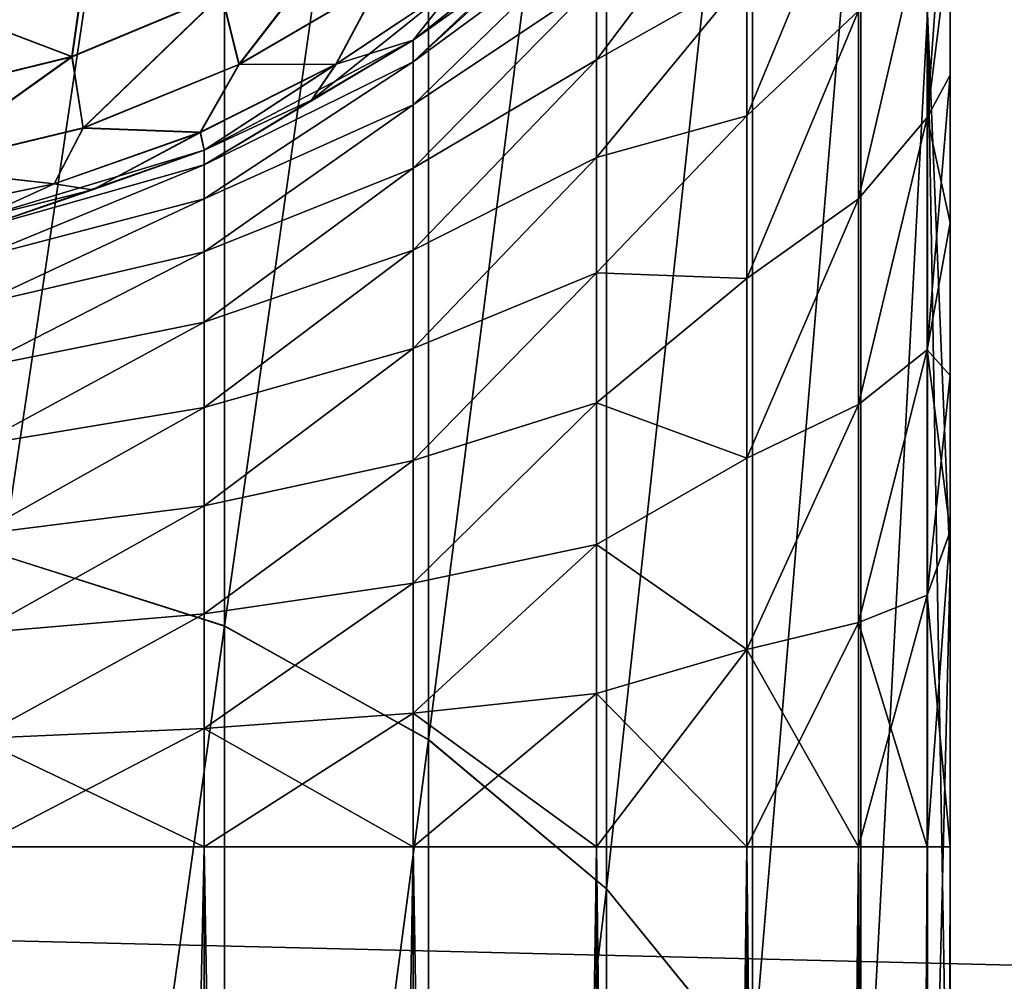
# Model space of a CAD drawing. Header units: millimetres. Extents: x -25 to 64, y -3 to 358.
# Tile 215 of 256: x 60.63 to 61.445, y 114.839 to 115.634. Entities that reach past the tile are written whole.
import ezdxf

# ---------------------------------------------------------------- set-up
doc = ezdxf.new("R2010")
doc.units = ezdxf.units.MM
doc.header["$LTSCALE"] = 52.148148
for name, color, linetype in [('240', 7, 'CONTINUOUS'), ('242', 7, 'CONTINUOUS'), ('245', 7, 'CONTINUOUS'), ('292', 7, 'CONTINUOUS'), ('293', 7, 'CONTINUOUS'), ('296', 7, 'CONTINUOUS'), ('297', 7, 'CONTINUOUS'), ('299', 7, 'CONTINUOUS'), ('306', 7, 'CONTINUOUS'), ('307', 7, 'CONTINUOUS')]:
    doc.layers.add(name, color=color, linetype=linetype)

msp = doc.modelspace()

# ---------------------------------------------------------------- linework, layer by layer
at = {"layer": '240', "color": 7, "linetype": 'CONTINUOUS', "true_color": 0xaaaaaa}
for points in [[(61.4, 115.21077, 6.97716), (61.4, 114.95, 7), (61.4, 119.75967, 6.5958), (61.4, 115.21077, 6.97716)], [(61.4, 119.75967, 6.5958), (61.4, 114.95, 7), (61.4, 119.3673, 7.17224), (61.4, 119.75967, 6.5958)], [(61.4, 115.33967, 6.9485), (61.4, 115.21077, 6.97716), (61.4, 119.75967, 6.5958), (61.4, 115.33967, 6.9485)], [(61.4, 115.46582, 6.90852), (61.4, 115.33967, 6.9485), (61.4, 119.75967, 6.5958), (61.4, 115.46582, 6.90852)], [(61.4, 115.58796, 6.85758), (61.4, 115.46582, 6.90852), (61.4, 119.75967, 6.5958), (61.4, 115.58796, 6.85758)], [(61.4, 115.70499, 6.79614), (61.4, 115.58796, 6.85758), (61.4, 119.75967, 6.5958), (61.4, 115.70499, 6.79614)], [(61.4, 118.94173, -7.72663), (61.4, 99.55242, -7.19943), (61.4, 119.36733, -7.1722), (61.4, 118.94173, -7.72663)], [(61.4, 119.36733, -7.1722), (61.4, 99.55242, -7.19943), (61.4, 105.45, -7), (61.4, 119.36733, -7.1722)], [(61.4, 115.70491, -6.79619), (61.4, 119.36733, -7.1722), (61.4, 115.58786, -6.85762), (61.4, 115.70491, -6.79619)], [(61.4, 115.58786, -6.85762), (61.4, 119.36733, -7.1722), (61.4, 115.46571, -6.90856), (61.4, 115.58786, -6.85762)], [(61.4, 115.46571, -6.90856), (61.4, 119.36733, -7.1722), (61.4, 115.33956, -6.94853), (61.4, 115.46571, -6.90856)], [(61.4, 115.33956, -6.94853), (61.4, 119.36733, -7.1722), (61.4, 115.21068, -6.97718), (61.4, 115.33956, -6.94853)], [(61.4, 115.21068, -6.97718), (61.4, 119.36733, -7.1722), (61.4, 114.95, -7), (61.4, 115.21068, -6.97718)], [(61.4, 114.95, -7), (61.4, 119.36733, -7.1722), (61.4, 105.45, -7), (61.4, 114.95, -7)], [(61.4, 119.3673, 7.17224), (61.4, 114.95, 7), (61.4, 99.5524, 7.1994), (61.4, 119.3673, 7.17224)], [(61.4, 118.9417, 7.72667), (61.4, 119.3673, 7.17224), (61.4, 99.5524, 7.1994), (61.4, 118.9417, 7.72667)], [(61.4, 99.97997, -7.75322), (61.4, 99.55242, -7.19943), (61.4, 118.94173, -7.72663), (61.4, 99.97997, -7.75322)], [(61.4, 118.48456, -8.25654), (61.4, 99.97997, -7.75322), (61.4, 118.94173, -7.72663), (61.4, 118.48456, -8.25654)], [(61.4, 118.48453, 8.25658), (61.4, 118.9417, 7.72667), (61.4, 99.97994, 7.75318), (61.4, 118.48453, 8.25658)], [(61.4, 99.97994, 7.75318), (61.4, 118.9417, 7.72667), (61.4, 99.5524, 7.1994), (61.4, 99.97994, 7.75318)], [(61.4, 100.43846, -8.28166), (61.4, 99.97997, -7.75322), (61.4, 118.48456, -8.25654), (61.4, 100.43846, -8.28166)], [(61.4, 117.99773, -8.75957), (61.4, 100.43846, -8.28166), (61.4, 118.48456, -8.25654), (61.4, 117.99773, -8.75957)], [(61.4, 117.9977, 8.75961), (61.4, 118.48453, 8.25658), (61.4, 100.43843, 8.28163), (61.4, 117.9977, 8.75961)], [(61.4, 100.43843, 8.28163), (61.4, 118.48453, 8.25658), (61.4, 99.97994, 7.75318), (61.4, 100.43843, 8.28163)], [(61.4, 100.92638, -8.78304), (61.4, 100.43846, -8.28166), (61.4, 117.99773, -8.75957), (61.4, 100.92638, -8.78304)], [(61.4, 117.48322, -9.2337), (61.4, 100.92638, -8.78304), (61.4, 117.99773, -8.75957), (61.4, 117.48322, -9.2337)], [(61.4, 117.48319, 9.23373), (61.4, 117.9977, 8.75961), (61.4, 100.92635, 8.78301), (61.4, 117.48319, 9.23373)], [(61.4, 100.92635, 8.78301), (61.4, 117.9977, 8.75961), (61.4, 100.43843, 8.28163), (61.4, 100.92635, 8.78301)], [(61.4, 101.44215, -9.25572), (61.4, 100.92638, -8.78304), (61.4, 117.48322, -9.2337), (61.4, 101.44215, -9.25572)], [(61.4, 116.9427, -9.67746), (61.4, 101.44215, -9.25572), (61.4, 117.48322, -9.2337), (61.4, 116.9427, -9.67746)], [(61.4, 116.94267, 9.67749), (61.4, 117.48319, 9.23373), (61.4, 101.44212, 9.25569), (61.4, 116.94267, 9.67749)], [(61.4, 101.44212, 9.25569), (61.4, 117.48319, 9.23373), (61.4, 100.92635, 8.78301), (61.4, 101.44212, 9.25569)], [(61.4, 101.98408, -9.69814), (61.4, 101.44215, -9.25572), (61.4, 116.9427, -9.67746), (61.4, 101.98408, -9.69814)], [(61.4, 116.37767, -10.08966), (61.4, 101.98408, -9.69814), (61.4, 116.9427, -9.67746), (61.4, 116.37767, -10.08966)], [(61.4, 116.37763, 10.08969), (61.4, 116.94267, 9.67749), (61.4, 101.98405, 9.69811), (61.4, 116.37763, 10.08969)], [(61.4, 101.98405, 9.69811), (61.4, 116.94267, 9.67749), (61.4, 101.44212, 9.25569), (61.4, 101.98405, 9.69811)], [(61.4, 102.55041, -10.10888), (61.4, 101.98408, -9.69814), (61.4, 116.37767, -10.08966), (61.4, 102.55041, -10.10888)], [(61.4, 115.78982, -10.46903), (61.4, 102.55041, -10.10888), (61.4, 116.37767, -10.08966), (61.4, 115.78982, -10.46903)], [(61.4, 115.78978, 10.46905), (61.4, 116.37763, 10.08969), (61.4, 102.55038, 10.10886), (61.4, 115.78978, 10.46905)], [(61.4, 102.55038, 10.10886), (61.4, 116.37763, 10.08969), (61.4, 101.98405, 9.69811), (61.4, 102.55038, 10.10886)], [(61.4, 103.1393, -10.4866), (61.4, 102.55041, -10.10888), (61.4, 115.78982, -10.46903), (61.4, 103.1393, -10.4866)], [(61.4, 115.18118, -10.81422), (61.4, 103.1393, -10.4866), (61.4, 115.78982, -10.46903), (61.4, 115.18118, -10.81422)], [(61.4, 115.18115, 10.81424), (61.4, 115.78978, 10.46905), (61.4, 103.13926, 10.48658), (61.4, 115.18115, 10.81424)], [(61.4, 103.13926, 10.48658), (61.4, 115.78978, 10.46905), (61.4, 102.55038, 10.10886), (61.4, 103.13926, 10.48658)], [(61.4, 103.74881, -10.83006), (61.4, 103.1393, -10.4866), (61.4, 115.18118, -10.81422), (61.4, 103.74881, -10.83006)], [(61.4, 114.55388, -11.12404), (61.4, 103.74881, -10.83006), (61.4, 115.18118, -10.81422), (61.4, 114.55388, -11.12404)], [(61.4, 114.55384, 11.12406), (61.4, 115.18115, 10.81424), (61.4, 103.74877, 10.83004), (61.4, 114.55384, 11.12406)], [(61.4, 103.74877, 10.83004), (61.4, 115.18115, 10.81424), (61.4, 103.13926, 10.48658), (61.4, 103.74877, 10.83004)], [(61.4, 114.95, 7), (61.4, 105.45, 7), (61.4, 99.5524, 7.1994), (61.4, 114.95, 7)]]:
    msp.add_3dface(points, dxfattribs=at)
at = {"layer": '242', "color": 7, "linetype": 'CONTINUOUS', "true_color": 0xaaaaaa}
for points in [[(40.9, 115.34768, -13.24641), (40.9, 116.69998, -12.55738), (62.90883, 116.24192, -12.81092), (40.9, 115.34768, -13.24641)], [(62.90883, 114.817, -13.47016), (40.9, 115.34768, -13.24641), (62.90883, 116.24192, -12.81092), (62.90883, 114.817, -13.47016)], [(40.9, 113.93076, -13.79031), (40.9, 115.34768, -13.24641), (62.90883, 114.817, -13.47016), (40.9, 113.93076, -13.79031)]]:
    msp.add_3dface(points, dxfattribs=at)
at = {"layer": '245', "color": 7, "linetype": 'CONTINUOUS', "true_color": 0xaaaaaa}
for points in [[(40.9, 116.69998, 12.55738), (40.9, 115.34768, 13.24641), (62.90883, 116.24192, 12.81092), (40.9, 116.69998, 12.55738)], [(62.90883, 116.24192, 12.81092), (40.9, 115.34768, 13.24641), (62.90883, 114.817, 13.47016), (62.90883, 116.24192, 12.81092)], [(40.9, 115.34768, 13.24641), (40.9, 113.93076, 13.79031), (62.90883, 114.817, 13.47016), (40.9, 115.34768, 13.24641)]]:
    msp.add_3dface(points, dxfattribs=at)
at = {"layer": '292', "color": 7, "linetype": 'CONTINUOUS', "true_color": 0xaaaaaa}
for points in [[(60.59509, 105.45, 6.01921), (60.78286, 105.45, 6.0762), (60.59509, 114.95, 6.01921), (60.59509, 105.45, 6.01921)], [(60.59509, 114.95, 6.01921), (60.78286, 105.45, 6.0762), (60.78286, 114.95, 6.0762), (60.59509, 114.95, 6.01921)], [(60.78286, 105.45, 6.0762), (60.9559, 105.45, 6.16875), (60.78286, 114.95, 6.0762), (60.78286, 105.45, 6.0762)], [(60.78286, 114.95, 6.0762), (60.9559, 105.45, 6.16875), (60.9559, 114.95, 6.16875), (60.78286, 114.95, 6.0762)], [(60.9559, 105.45, 6.16875), (61.10752, 105.45, 6.29331), (60.9559, 114.95, 6.16875), (60.9559, 105.45, 6.16875)], [(60.9559, 114.95, 6.16875), (61.10752, 105.45, 6.29331), (61.10752, 114.95, 6.29331), (60.9559, 114.95, 6.16875)], [(61.10752, 105.45, 6.29331), (61.23191, 105.45, 6.44508), (61.10752, 114.95, 6.29331), (61.10752, 105.45, 6.29331)], [(61.10752, 114.95, 6.29331), (61.23191, 105.45, 6.44508), (61.23191, 114.95, 6.44508), (61.10752, 114.95, 6.29331)], [(61.23191, 105.45, 6.44508), (61.32425, 105.45, 6.61822), (61.23191, 114.95, 6.44508), (61.23191, 105.45, 6.44508)], [(61.23191, 114.95, 6.44508), (61.32425, 105.45, 6.61822), (61.32425, 114.95, 6.61822), (61.23191, 114.95, 6.44508)], [(61.32425, 105.45, 6.61822), (61.38101, 105.45, 6.80607), (61.32425, 114.95, 6.61822), (61.32425, 105.45, 6.61822)], [(61.32425, 114.95, 6.61822), (61.38101, 105.45, 6.80607), (61.38101, 114.95, 6.80607), (61.32425, 114.95, 6.61822)], [(61.4, 105.45, 7), (61.4, 114.95, 7), (61.38101, 114.95, 6.80607), (61.4, 105.45, 7)], [(61.38101, 105.45, 6.80607), (61.4, 105.45, 7), (61.38101, 114.95, 6.80607), (61.38101, 105.45, 6.80607)]]:
    msp.add_3dface(points, dxfattribs=at)
at = {"layer": '293', "color": 7, "linetype": 'CONTINUOUS', "true_color": 0xaaaaaa}
for points in [[(61.4, 115.70499, 6.79614), (61.4, 115.81609, 6.7247), (61.38101, 115.5529, 6.65858), (61.4, 115.70499, 6.79614)], [(61.38101, 115.5529, 6.65858), (61.4, 115.81609, 6.7247), (61.38101, 115.72972, 6.54778), (61.38101, 115.5529, 6.65858)], [(61.32425, 115.6411, 6.37909), (61.32425, 115.77728, 6.25235), (61.23191, 115.5544, 6.22656), (61.32425, 115.6411, 6.37909)], [(61.23191, 115.5544, 6.22656), (61.32425, 115.77728, 6.25235), (61.23191, 115.67073, 6.11133), (61.23191, 115.5544, 6.22656)], [(61.23191, 115.67073, 6.11133), (61.23191, 115.76543, 5.97776), (61.10752, 115.60063, 5.95389), (61.23191, 115.67073, 6.11133)], [(61.10752, 115.60063, 5.95389), (61.23191, 115.76543, 5.97776), (61.10752, 115.66473, 5.84423), (61.10752, 115.60063, 5.95389)], [(61.10752, 115.71051, 5.72575), (61.10752, 115.73679, 5.60147), (60.9559, 115.59897, 5.66143), (61.10752, 115.71051, 5.72575)], [(60.9559, 115.59897, 5.66143), (61.10752, 115.73679, 5.60147), (61.10509, 115.73448, 5.60043), (60.9559, 115.59897, 5.66143)], [(61.03351, 115.6725, 5.57381), (60.9559, 115.59897, 5.66143), (61.10509, 115.73448, 5.60043), (61.03351, 115.6725, 5.57381)], [(61.38101, 115.5529, 6.65858), (61.38101, 115.72972, 6.54778), (61.32425, 115.48579, 6.48151), (61.38101, 115.5529, 6.65858)], [(61.32425, 115.48579, 6.48151), (61.38101, 115.72972, 6.54778), (61.32425, 115.6411, 6.37909), (61.32425, 115.48579, 6.48151)], [(61.10752, 115.66473, 5.84423), (61.10752, 115.71051, 5.72575), (60.9559, 115.56341, 5.76637), (61.10752, 115.66473, 5.84423)], [(60.9559, 115.56341, 5.76637), (61.10752, 115.71051, 5.72575), (60.9559, 115.59897, 5.66143), (60.9559, 115.56341, 5.76637)], [(61.4, 115.58796, 6.85758), (61.4, 115.70499, 6.79614), (61.38101, 115.5529, 6.65858), (61.4, 115.58796, 6.85758)], [(60.9559, 115.61672, 5.55204), (60.9559, 115.59897, 5.66143), (61.03351, 115.6725, 5.57381), (60.9559, 115.61672, 5.55204)], [(61.23191, 115.5544, 6.22656), (61.23191, 115.67073, 6.11133), (61.10752, 115.51986, 6.05191), (61.23191, 115.5544, 6.22656)], [(61.10752, 115.51986, 6.05191), (61.23191, 115.67073, 6.11133), (61.10752, 115.60063, 5.95389), (61.10752, 115.51986, 6.05191)], [(61.10752, 115.60063, 5.95389), (61.10752, 115.66473, 5.84423), (60.9559, 115.51101, 5.864), (61.10752, 115.60063, 5.95389)], [(60.9559, 115.51101, 5.864), (61.10752, 115.66473, 5.84423), (60.9559, 115.56341, 5.76637), (60.9559, 115.51101, 5.864)], [(61.32425, 115.48579, 6.48151), (61.32425, 115.6411, 6.37909), (61.23191, 115.41993, 6.31997), (61.32425, 115.48579, 6.48151)], [(61.23191, 115.41993, 6.31997), (61.32425, 115.6411, 6.37909), (61.23191, 115.5544, 6.22656), (61.23191, 115.41993, 6.31997)], [(60.9559, 115.59897, 5.66143), (60.9559, 115.61672, 5.55204), (60.78286, 115.51388, 5.61851), (60.9559, 115.59897, 5.66143)], [(60.78286, 115.51388, 5.61851), (60.9559, 115.61672, 5.55204), (60.8718, 115.56733, 5.53452), (60.78286, 115.51388, 5.61851)], [(60.9559, 115.56341, 5.76637), (60.9559, 115.59897, 5.66143), (60.78286, 115.4856, 5.71245), (60.9559, 115.56341, 5.76637)], [(60.78286, 115.4856, 5.71245), (60.9559, 115.59897, 5.66143), (60.78286, 115.51388, 5.61851), (60.78286, 115.4856, 5.71245)], [(61.10752, 115.51986, 6.05191), (61.10752, 115.60063, 5.95389), (60.9559, 115.44321, 5.95163), (61.10752, 115.51986, 6.05191)], [(60.9559, 115.44321, 5.95163), (61.10752, 115.60063, 5.95389), (60.9559, 115.51101, 5.864), (60.9559, 115.44321, 5.95163)], [(61.4, 115.46582, 6.90852), (61.4, 115.58796, 6.85758), (61.38101, 115.36069, 6.73981), (61.4, 115.46582, 6.90852)], [(61.38101, 115.36069, 6.73981), (61.4, 115.58796, 6.85758), (61.38101, 115.5529, 6.65858), (61.38101, 115.36069, 6.73981)], [(60.78286, 115.52581, 5.52115), (60.78286, 115.51388, 5.61851), (60.8718, 115.56733, 5.53452), (60.78286, 115.52581, 5.52115)], [(60.9559, 115.51101, 5.864), (60.9559, 115.56341, 5.76637), (60.78286, 115.4418, 5.80022), (60.9559, 115.51101, 5.864)], [(60.78286, 115.4418, 5.80022), (60.9559, 115.56341, 5.76637), (60.78286, 115.4856, 5.71245), (60.78286, 115.4418, 5.80022)], [(61.23191, 115.41993, 6.31997), (61.23191, 115.5544, 6.22656), (61.10752, 115.42447, 6.13578), (61.23191, 115.41993, 6.31997)], [(61.10752, 115.42447, 6.13578), (61.23191, 115.5544, 6.22656), (61.10752, 115.51986, 6.05191), (61.10752, 115.42447, 6.13578)], [(61.38101, 115.36069, 6.73981), (61.38101, 115.5529, 6.65858), (61.32425, 115.31565, 6.55675), (61.38101, 115.36069, 6.73981)], [(61.32425, 115.31565, 6.55675), (61.38101, 115.5529, 6.65858), (61.32425, 115.48579, 6.48151), (61.32425, 115.31565, 6.55675)], [(60.78286, 115.51388, 5.61851), (60.78286, 115.52581, 5.52115), (60.59509, 115.46055, 5.59448), (60.78286, 115.51388, 5.61851)], [(60.59509, 115.46055, 5.59448), (60.78286, 115.52581, 5.52115), (60.69046, 115.49299, 5.51146), (60.59509, 115.46055, 5.59448)], [(60.78286, 115.4856, 5.71245), (60.78286, 115.51388, 5.61851), (60.59509, 115.43657, 5.68119), (60.78286, 115.4856, 5.71245)], [(60.59509, 115.43657, 5.68119), (60.78286, 115.51388, 5.61851), (60.59509, 115.46055, 5.59448), (60.59509, 115.43657, 5.68119)], [(61.10752, 115.42447, 6.13578), (61.10752, 115.51986, 6.05191), (60.9559, 115.36187, 6.02687), (61.10752, 115.42447, 6.13578)], [(60.9559, 115.36187, 6.02687), (61.10752, 115.51986, 6.05191), (60.9559, 115.44321, 5.95163), (60.9559, 115.36187, 6.02687)], [(60.9559, 115.44321, 5.95163), (60.9559, 115.51101, 5.864), (60.78286, 115.38375, 5.8793), (60.9559, 115.44321, 5.95163)], [(60.78286, 115.38375, 5.8793), (60.9559, 115.51101, 5.864), (60.78286, 115.4418, 5.80022), (60.78286, 115.38375, 5.8793)], [(60.59509, 115.46919, 5.50494), (60.59509, 115.46055, 5.59448), (60.69046, 115.49299, 5.51146), (60.59509, 115.46919, 5.50494)], [(60.78286, 115.4418, 5.80022), (60.78286, 115.4856, 5.71245), (60.59509, 115.398, 5.76245), (60.78286, 115.4418, 5.80022)], [(60.59509, 115.398, 5.76245), (60.78286, 115.4856, 5.71245), (60.59509, 115.43657, 5.68119), (60.59509, 115.398, 5.76245)], [(61.32425, 115.31565, 6.55675), (61.32425, 115.48579, 6.48151), (61.23191, 115.27135, 6.38877), (61.32425, 115.31565, 6.55675)], [(61.23191, 115.27135, 6.38877), (61.32425, 115.48579, 6.48151), (61.23191, 115.41993, 6.31997), (61.23191, 115.27135, 6.38877)], [(61.4, 115.33967, 6.9485), (61.4, 115.46582, 6.90852), (61.38101, 115.36069, 6.73981), (61.4, 115.33967, 6.9485)], [(60.78286, 115.38375, 5.8793), (60.78286, 115.4418, 5.80022), (60.59509, 115.34597, 5.83584), (60.78286, 115.38375, 5.8793)], [(60.59509, 115.34597, 5.83584), (60.78286, 115.4418, 5.80022), (60.59509, 115.398, 5.76245), (60.59509, 115.34597, 5.83584)], [(60.9559, 115.36187, 6.02687), (60.9559, 115.44321, 5.95163), (60.78286, 115.31312, 5.94737), (60.9559, 115.36187, 6.02687)], [(60.78286, 115.31312, 5.94737), (60.9559, 115.44321, 5.95163), (60.78286, 115.38375, 5.8793), (60.78286, 115.31312, 5.94737)], [(61.10752, 115.31692, 6.20335), (61.10752, 115.42447, 6.13578), (60.9559, 115.26922, 6.08764), (61.10752, 115.31692, 6.20335)], [(60.9559, 115.26922, 6.08764), (61.10752, 115.42447, 6.13578), (60.9559, 115.36187, 6.02687), (60.9559, 115.26922, 6.08764)], [(61.10752, 115.31692, 6.20335), (61.23191, 115.41993, 6.31997), (61.10752, 115.42447, 6.13578), (61.10752, 115.31692, 6.20335)], [(61.23191, 115.27135, 6.38877), (61.23191, 115.41993, 6.31997), (61.10752, 115.31692, 6.20335), (61.23191, 115.27135, 6.38877)], [(60.78286, 115.31312, 5.94737), (60.78286, 115.38375, 5.8793), (60.59509, 115.28206, 5.89915), (60.78286, 115.31312, 5.94737)], [(60.59509, 115.28206, 5.89915), (60.78286, 115.38375, 5.8793), (60.59509, 115.34597, 5.83584), (60.59509, 115.28206, 5.89915)], [(60.9559, 115.26922, 6.08764), (60.9559, 115.36187, 6.02687), (60.78286, 115.23197, 6.00249), (60.9559, 115.26922, 6.08764)], [(60.78286, 115.23197, 6.00249), (60.9559, 115.36187, 6.02687), (60.78286, 115.31312, 5.94737), (60.78286, 115.23197, 6.00249)], [(61.38101, 115.158, 6.7894), (61.38101, 115.36069, 6.73981), (61.32425, 115.13539, 6.60275), (61.38101, 115.158, 6.7894)], [(61.32425, 115.13539, 6.60275), (61.38101, 115.36069, 6.73981), (61.32425, 115.31565, 6.55675), (61.32425, 115.13539, 6.60275)], [(61.38101, 115.158, 6.7894), (61.4, 115.33967, 6.9485), (61.38101, 115.36069, 6.73981), (61.38101, 115.158, 6.7894)], [(61.4, 115.21077, 6.97716), (61.4, 115.33967, 6.9485), (61.38101, 115.158, 6.7894), (61.4, 115.21077, 6.97716)], [(61.10752, 115.19997, 6.2529), (61.10752, 115.31692, 6.20335), (60.9559, 115.16781, 6.13228), (61.10752, 115.19997, 6.2529)], [(60.9559, 115.16781, 6.13228), (61.10752, 115.31692, 6.20335), (60.9559, 115.26922, 6.08764), (60.9559, 115.16781, 6.13228)], [(61.10752, 115.19997, 6.2529), (61.23191, 115.27135, 6.38877), (61.10752, 115.31692, 6.20335), (61.10752, 115.19997, 6.2529)], [(60.78286, 115.23197, 6.00249), (60.78286, 115.31312, 5.94737), (60.59509, 115.20818, 5.95047), (60.78286, 115.23197, 6.00249)], [(60.59509, 115.20818, 5.95047), (60.78286, 115.31312, 5.94737), (60.59509, 115.28206, 5.89915), (60.59509, 115.20818, 5.95047)], [(61.32425, 115.13539, 6.60275), (61.32425, 115.31565, 6.55675), (61.23191, 115.11312, 6.4309), (61.32425, 115.13539, 6.60275)], [(61.23191, 115.11312, 6.4309), (61.32425, 115.31565, 6.55675), (61.23191, 115.27135, 6.38877), (61.23191, 115.11312, 6.4309)], [(60.9559, 115.16781, 6.13228), (60.9559, 115.26922, 6.08764), (60.78286, 115.14265, 6.04304), (60.9559, 115.16781, 6.13228)], [(60.78286, 115.14265, 6.04304), (60.9559, 115.26922, 6.08764), (60.78286, 115.23197, 6.00249), (60.78286, 115.14265, 6.04304)], [(61.23191, 115.11312, 6.4309), (61.23191, 115.27135, 6.38877), (61.10752, 115.19997, 6.2529), (61.23191, 115.11312, 6.4309)], [(60.78286, 115.14265, 6.04304), (60.78286, 115.23197, 6.00249), (60.59509, 115.12655, 5.98828), (60.78286, 115.14265, 6.04304)], [(60.59509, 115.12655, 5.98828), (60.78286, 115.23197, 6.00249), (60.59509, 115.20818, 5.95047), (60.59509, 115.12655, 5.98828)], [(61.4, 114.95, 7), (61.4, 115.21077, 6.97716), (61.38101, 114.95, 6.80607), (61.4, 114.95, 7)], [(61.38101, 114.95, 6.80607), (61.4, 115.21077, 6.97716), (61.38101, 115.158, 6.7894), (61.38101, 114.95, 6.80607)], [(61.10752, 115.07661, 6.28314), (61.10752, 115.19997, 6.2529), (60.9559, 115.06042, 6.15957), (61.10752, 115.07661, 6.28314)], [(60.9559, 115.06042, 6.15957), (61.10752, 115.19997, 6.2529), (60.9559, 115.16781, 6.13228), (60.9559, 115.06042, 6.15957)], [(61.10752, 115.07661, 6.28314), (61.23191, 115.11312, 6.4309), (61.10752, 115.19997, 6.2529), (61.10752, 115.07661, 6.28314)], [(60.9559, 115.06042, 6.15957), (60.9559, 115.16781, 6.13228), (60.78286, 115.04774, 6.06785), (60.9559, 115.06042, 6.15957)], [(60.78286, 115.04774, 6.06785), (60.9559, 115.16781, 6.13228), (60.78286, 115.14265, 6.04304), (60.78286, 115.04774, 6.06785)], [(61.32425, 114.95, 6.61822), (61.38101, 114.95, 6.80607), (61.38101, 115.158, 6.7894), (61.32425, 114.95, 6.61822)], [(61.32425, 114.95, 6.61822), (61.38101, 115.158, 6.7894), (61.32425, 115.13539, 6.60275), (61.32425, 114.95, 6.61822)], [(60.78286, 115.04774, 6.06785), (60.78286, 115.14265, 6.04304), (60.59509, 115.03962, 6.01142), (60.78286, 115.04774, 6.06785)], [(60.59509, 115.03962, 6.01142), (60.78286, 115.14265, 6.04304), (60.59509, 115.12655, 5.98828), (60.59509, 115.03962, 6.01142)], [(61.23191, 114.95, 6.44508), (61.32425, 114.95, 6.61822), (61.32425, 115.13539, 6.60275), (61.23191, 114.95, 6.44508)], [(61.23191, 114.95, 6.44508), (61.32425, 115.13539, 6.60275), (61.23191, 115.11312, 6.4309), (61.23191, 114.95, 6.44508)], [(61.10752, 114.95, 6.29331), (61.23191, 114.95, 6.44508), (61.23191, 115.11312, 6.4309), (61.10752, 114.95, 6.29331)], [(61.10752, 114.95, 6.29331), (61.23191, 115.11312, 6.4309), (61.10752, 115.07661, 6.28314), (61.10752, 114.95, 6.29331)], [(60.9559, 114.95, 6.16875), (61.10752, 114.95, 6.29331), (61.10752, 115.07661, 6.28314), (60.9559, 114.95, 6.16875)], [(60.9559, 114.95, 6.16875), (61.10752, 115.07661, 6.28314), (60.9559, 115.06042, 6.15957), (60.9559, 114.95, 6.16875)], [(60.78286, 114.95, 6.0762), (60.9559, 114.95, 6.16875), (60.9559, 115.06042, 6.15957), (60.78286, 114.95, 6.0762)], [(60.78286, 114.95, 6.0762), (60.9559, 115.06042, 6.15957), (60.78286, 115.04774, 6.06785), (60.78286, 114.95, 6.0762)], [(60.59509, 114.95, 6.01921), (60.78286, 114.95, 6.0762), (60.78286, 115.04774, 6.06785), (60.59509, 114.95, 6.01921)], [(60.59509, 114.95, 6.01921), (60.78286, 115.04774, 6.06785), (60.59509, 115.03962, 6.01142), (60.59509, 114.95, 6.01921)]]:
    msp.add_3dface(points, dxfattribs=at)
at = {"layer": '296', "color": 7, "linetype": 'CONTINUOUS', "true_color": 0xaaaaaa}
for points in [[(60.78286, 105.45, -6.0762), (60.59509, 105.45, -6.01921), (60.78286, 114.95, -6.0762), (60.78286, 105.45, -6.0762)], [(60.78286, 114.95, -6.0762), (60.59509, 105.45, -6.01921), (60.59509, 114.95, -6.01921), (60.78286, 114.95, -6.0762)], [(60.9559, 105.45, -6.16875), (60.78286, 105.45, -6.0762), (60.9559, 114.95, -6.16875), (60.9559, 105.45, -6.16875)], [(60.9559, 114.95, -6.16875), (60.78286, 105.45, -6.0762), (60.78286, 114.95, -6.0762), (60.9559, 114.95, -6.16875)], [(61.10752, 105.45, -6.29331), (60.9559, 105.45, -6.16875), (61.10752, 114.95, -6.29331), (61.10752, 105.45, -6.29331)], [(61.10752, 114.95, -6.29331), (60.9559, 105.45, -6.16875), (60.9559, 114.95, -6.16875), (61.10752, 114.95, -6.29331)], [(61.23191, 105.45, -6.44508), (61.10752, 105.45, -6.29331), (61.23191, 114.95, -6.44508), (61.23191, 105.45, -6.44508)], [(61.23191, 114.95, -6.44508), (61.10752, 105.45, -6.29331), (61.10752, 114.95, -6.29331), (61.23191, 114.95, -6.44508)], [(61.32425, 105.45, -6.61822), (61.23191, 105.45, -6.44508), (61.32425, 114.95, -6.61822), (61.32425, 105.45, -6.61822)], [(61.32425, 114.95, -6.61822), (61.23191, 105.45, -6.44508), (61.23191, 114.95, -6.44508), (61.32425, 114.95, -6.61822)], [(61.38101, 105.45, -6.80607), (61.32425, 105.45, -6.61822), (61.38101, 114.95, -6.80607), (61.38101, 105.45, -6.80607)], [(61.38101, 114.95, -6.80607), (61.32425, 105.45, -6.61822), (61.32425, 114.95, -6.61822), (61.38101, 114.95, -6.80607)], [(61.4, 114.95, -7), (61.4, 105.45, -7), (61.38101, 105.45, -6.80607), (61.4, 114.95, -7)], [(61.4, 114.95, -7), (61.38101, 105.45, -6.80607), (61.38101, 114.95, -6.80607), (61.4, 114.95, -7)]]:
    msp.add_3dface(points, dxfattribs=at)
at = {"layer": '297', "color": 7, "linetype": 'CONTINUOUS', "true_color": 0xaaaaaa}
for points in [[(61.32425, 115.77728, -6.25235), (61.32425, 115.6411, -6.37909), (61.23191, 115.5544, -6.22656), (61.32425, 115.77728, -6.25235)], [(61.23191, 115.67073, -6.11133), (61.32425, 115.77728, -6.25235), (61.23191, 115.5544, -6.22656), (61.23191, 115.67073, -6.11133)], [(61.23191, 115.76543, -5.97776), (61.23191, 115.67073, -6.11133), (61.10752, 115.60063, -5.95389), (61.23191, 115.76543, -5.97776)], [(61.10752, 115.66473, -5.84423), (61.23191, 115.76543, -5.97776), (61.10752, 115.60063, -5.95389), (61.10752, 115.66473, -5.84423)], [(61.10752, 115.73679, -5.60147), (61.10752, 115.71051, -5.72575), (60.9559, 115.59897, -5.66143), (61.10752, 115.73679, -5.60147)], [(61.10513, 115.73452, -5.60044), (61.10752, 115.73679, -5.60147), (60.9559, 115.61672, -5.55204), (61.10513, 115.73452, -5.60044)], [(60.9559, 115.61672, -5.55204), (61.10752, 115.73679, -5.60147), (60.9559, 115.59897, -5.66143), (60.9559, 115.61672, -5.55204)], [(61.03353, 115.67252, -5.57381), (61.10513, 115.73452, -5.60044), (60.9559, 115.61672, -5.55204), (61.03353, 115.67252, -5.57381)], [(61.38101, 115.72972, -6.54778), (61.38101, 115.5529, -6.65858), (61.32425, 115.48579, -6.48151), (61.38101, 115.72972, -6.54778)], [(61.32425, 115.6411, -6.37909), (61.38101, 115.72972, -6.54778), (61.32425, 115.48579, -6.48151), (61.32425, 115.6411, -6.37909)], [(61.38101, 115.72972, -6.54778), (61.4, 115.70491, -6.79619), (61.38101, 115.5529, -6.65858), (61.38101, 115.72972, -6.54778)], [(61.10752, 115.71051, -5.72575), (61.10752, 115.66473, -5.84423), (60.9559, 115.56341, -5.76637), (61.10752, 115.71051, -5.72575)], [(60.9559, 115.59897, -5.66143), (61.10752, 115.71051, -5.72575), (60.9559, 115.56341, -5.76637), (60.9559, 115.59897, -5.66143)], [(61.4, 115.70491, -6.79619), (61.4, 115.58786, -6.85762), (61.38101, 115.5529, -6.65858), (61.4, 115.70491, -6.79619)], [(61.23191, 115.67073, -6.11133), (61.23191, 115.5544, -6.22656), (61.10752, 115.51986, -6.05191), (61.23191, 115.67073, -6.11133)], [(61.10752, 115.60063, -5.95389), (61.23191, 115.67073, -6.11133), (61.10752, 115.51986, -6.05191), (61.10752, 115.60063, -5.95389)], [(61.10752, 115.66473, -5.84423), (61.10752, 115.60063, -5.95389), (60.9559, 115.51101, -5.864), (61.10752, 115.66473, -5.84423)], [(60.9559, 115.56341, -5.76637), (61.10752, 115.66473, -5.84423), (60.9559, 115.51101, -5.864), (60.9559, 115.56341, -5.76637)], [(61.32425, 115.6411, -6.37909), (61.32425, 115.48579, -6.48151), (61.23191, 115.41993, -6.31997), (61.32425, 115.6411, -6.37909)], [(61.23191, 115.5544, -6.22656), (61.32425, 115.6411, -6.37909), (61.23191, 115.41993, -6.31997), (61.23191, 115.5544, -6.22656)], [(60.9559, 115.61672, -5.55204), (60.9559, 115.59897, -5.66143), (60.78286, 115.51388, -5.61851), (60.9559, 115.61672, -5.55204)], [(60.8718, 115.56733, -5.53452), (60.9559, 115.61672, -5.55204), (60.78286, 115.52581, -5.52114), (60.8718, 115.56733, -5.53452)], [(60.78286, 115.52581, -5.52114), (60.9559, 115.61672, -5.55204), (60.78286, 115.51388, -5.61851), (60.78286, 115.52581, -5.52114)], [(60.9559, 115.59897, -5.66143), (60.9559, 115.56341, -5.76637), (60.78286, 115.4856, -5.71245), (60.9559, 115.59897, -5.66143)], [(60.78286, 115.51388, -5.61851), (60.9559, 115.59897, -5.66143), (60.78286, 115.4856, -5.71245), (60.78286, 115.51388, -5.61851)], [(61.10752, 115.60063, -5.95389), (61.10752, 115.51986, -6.05191), (60.9559, 115.44321, -5.95163), (61.10752, 115.60063, -5.95389)], [(60.9559, 115.51101, -5.864), (61.10752, 115.60063, -5.95389), (60.9559, 115.44321, -5.95163), (60.9559, 115.51101, -5.864)], [(61.4, 115.58786, -6.85762), (61.4, 115.46571, -6.90856), (61.38101, 115.5529, -6.65858), (61.4, 115.58786, -6.85762)], [(60.9559, 115.56341, -5.76637), (60.9559, 115.51101, -5.864), (60.78286, 115.4418, -5.80022), (60.9559, 115.56341, -5.76637)], [(60.78286, 115.4856, -5.71245), (60.9559, 115.56341, -5.76637), (60.78286, 115.4418, -5.80022), (60.78286, 115.4856, -5.71245)], [(61.23191, 115.5544, -6.22656), (61.23191, 115.41993, -6.31997), (61.10752, 115.42447, -6.13578), (61.23191, 115.5544, -6.22656)], [(61.10752, 115.51986, -6.05191), (61.23191, 115.5544, -6.22656), (61.10752, 115.42447, -6.13578), (61.10752, 115.51986, -6.05191)], [(61.38101, 115.5529, -6.65858), (61.38101, 115.36069, -6.73981), (61.32425, 115.31565, -6.55675), (61.38101, 115.5529, -6.65858)], [(61.32425, 115.48579, -6.48151), (61.38101, 115.5529, -6.65858), (61.32425, 115.31565, -6.55675), (61.32425, 115.48579, -6.48151)], [(61.38101, 115.5529, -6.65858), (61.4, 115.46571, -6.90856), (61.38101, 115.36069, -6.73981), (61.38101, 115.5529, -6.65858)], [(60.59509, 115.46055, -5.59448), (60.59509, 115.46919, -5.50494), (60.78286, 115.52581, -5.52114), (60.59509, 115.46055, -5.59448)], [(60.59509, 115.46055, -5.59448), (60.78286, 115.52581, -5.52114), (60.78286, 115.51388, -5.61851), (60.59509, 115.46055, -5.59448)], [(60.78286, 115.52581, -5.52114), (60.59509, 115.46919, -5.50494), (60.69046, 115.49299, -5.51146), (60.78286, 115.52581, -5.52114)], [(60.59509, 115.43657, -5.68119), (60.59509, 115.46055, -5.59448), (60.78286, 115.51388, -5.61851), (60.59509, 115.43657, -5.68119)], [(60.59509, 115.43657, -5.68119), (60.78286, 115.51388, -5.61851), (60.78286, 115.4856, -5.71245), (60.59509, 115.43657, -5.68119)], [(61.10752, 115.51986, -6.05191), (61.10752, 115.42447, -6.13578), (60.9559, 115.36187, -6.02687), (61.10752, 115.51986, -6.05191)], [(60.9559, 115.44321, -5.95163), (61.10752, 115.51986, -6.05191), (60.9559, 115.36187, -6.02687), (60.9559, 115.44321, -5.95163)], [(60.9559, 115.51101, -5.864), (60.9559, 115.44321, -5.95163), (60.78286, 115.38375, -5.87929), (60.9559, 115.51101, -5.864)], [(60.78286, 115.4418, -5.80022), (60.9559, 115.51101, -5.864), (60.78286, 115.38375, -5.87929), (60.78286, 115.4418, -5.80022)], [(60.59509, 115.398, -5.76245), (60.59509, 115.43657, -5.68119), (60.78286, 115.4856, -5.71245), (60.59509, 115.398, -5.76245)], [(60.59509, 115.398, -5.76245), (60.78286, 115.4856, -5.71245), (60.78286, 115.4418, -5.80022), (60.59509, 115.398, -5.76245)], [(61.32425, 115.48579, -6.48151), (61.32425, 115.31565, -6.55675), (61.23191, 115.27135, -6.38877), (61.32425, 115.48579, -6.48151)], [(61.23191, 115.41993, -6.31997), (61.32425, 115.48579, -6.48151), (61.23191, 115.27135, -6.38877), (61.23191, 115.41993, -6.31997)], [(61.4, 115.46571, -6.90856), (61.4, 115.33956, -6.94853), (61.38101, 115.36069, -6.73981), (61.4, 115.46571, -6.90856)], [(60.59509, 115.34597, -5.83584), (60.59509, 115.398, -5.76245), (60.78286, 115.4418, -5.80022), (60.59509, 115.34597, -5.83584)], [(60.59509, 115.34597, -5.83584), (60.78286, 115.4418, -5.80022), (60.78286, 115.38375, -5.87929), (60.59509, 115.34597, -5.83584)], [(60.9559, 115.44321, -5.95163), (60.9559, 115.36187, -6.02687), (60.78286, 115.31312, -5.94737), (60.9559, 115.44321, -5.95163)], [(60.78286, 115.38375, -5.87929), (60.9559, 115.44321, -5.95163), (60.78286, 115.31312, -5.94737), (60.78286, 115.38375, -5.87929)], [(61.10752, 115.42447, -6.13578), (61.10752, 115.31692, -6.20335), (60.9559, 115.26922, -6.08764), (61.10752, 115.42447, -6.13578)], [(60.9559, 115.36187, -6.02687), (61.10752, 115.42447, -6.13578), (60.9559, 115.26922, -6.08764), (60.9559, 115.36187, -6.02687)], [(61.10752, 115.42447, -6.13578), (61.23191, 115.41993, -6.31997), (61.10752, 115.31692, -6.20335), (61.10752, 115.42447, -6.13578)], [(61.23191, 115.41993, -6.31997), (61.23191, 115.27135, -6.38877), (61.10752, 115.31692, -6.20335), (61.23191, 115.41993, -6.31997)], [(60.59509, 115.28206, -5.89915), (60.59509, 115.34597, -5.83584), (60.78286, 115.38375, -5.87929), (60.59509, 115.28206, -5.89915)], [(60.59509, 115.28206, -5.89915), (60.78286, 115.38375, -5.87929), (60.78286, 115.31312, -5.94737), (60.59509, 115.28206, -5.89915)], [(60.9559, 115.36187, -6.02687), (60.9559, 115.26922, -6.08764), (60.78286, 115.23197, -6.00249), (60.9559, 115.36187, -6.02687)], [(60.78286, 115.31312, -5.94737), (60.9559, 115.36187, -6.02687), (60.78286, 115.23197, -6.00249), (60.78286, 115.31312, -5.94737)], [(61.38101, 115.36069, -6.73981), (61.38101, 115.158, -6.7894), (61.32425, 115.13539, -6.60275), (61.38101, 115.36069, -6.73981)], [(61.32425, 115.31565, -6.55675), (61.38101, 115.36069, -6.73981), (61.32425, 115.13539, -6.60275), (61.32425, 115.31565, -6.55675)], [(61.4, 115.33956, -6.94853), (61.4, 115.21068, -6.97718), (61.38101, 115.36069, -6.73981), (61.4, 115.33956, -6.94853)], [(61.38101, 115.36069, -6.73981), (61.4, 115.21068, -6.97718), (61.38101, 115.158, -6.7894), (61.38101, 115.36069, -6.73981)], [(61.10752, 115.31692, -6.20335), (61.10752, 115.19997, -6.2529), (60.9559, 115.16781, -6.13228), (61.10752, 115.31692, -6.20335)], [(60.9559, 115.26922, -6.08764), (61.10752, 115.31692, -6.20335), (60.9559, 115.16781, -6.13228), (60.9559, 115.26922, -6.08764)], [(61.10752, 115.31692, -6.20335), (61.23191, 115.27135, -6.38877), (61.10752, 115.19997, -6.2529), (61.10752, 115.31692, -6.20335)], [(60.59509, 115.20818, -5.95047), (60.59509, 115.28206, -5.89915), (60.78286, 115.31312, -5.94737), (60.59509, 115.20818, -5.95047)], [(60.59509, 115.20818, -5.95047), (60.78286, 115.31312, -5.94737), (60.78286, 115.23197, -6.00249), (60.59509, 115.20818, -5.95047)], [(61.32425, 115.31565, -6.55675), (61.32425, 115.13539, -6.60275), (61.23191, 115.11312, -6.4309), (61.32425, 115.31565, -6.55675)], [(61.23191, 115.27135, -6.38877), (61.32425, 115.31565, -6.55675), (61.23191, 115.11312, -6.4309), (61.23191, 115.27135, -6.38877)], [(60.9559, 115.26922, -6.08764), (60.9559, 115.16781, -6.13228), (60.78286, 115.14265, -6.04304), (60.9559, 115.26922, -6.08764)], [(60.78286, 115.23197, -6.00249), (60.9559, 115.26922, -6.08764), (60.78286, 115.14265, -6.04304), (60.78286, 115.23197, -6.00249)], [(61.23191, 115.27135, -6.38877), (61.23191, 115.11312, -6.4309), (61.10752, 115.19997, -6.2529), (61.23191, 115.27135, -6.38877)], [(60.59509, 115.12655, -5.98828), (60.59509, 115.20818, -5.95047), (60.78286, 115.23197, -6.00249), (60.59509, 115.12655, -5.98828)], [(60.59509, 115.12655, -5.98828), (60.78286, 115.23197, -6.00249), (60.78286, 115.14265, -6.04304), (60.59509, 115.12655, -5.98828)], [(61.4, 115.21068, -6.97718), (61.4, 114.95, -7), (61.38101, 115.158, -6.7894), (61.4, 115.21068, -6.97718)], [(61.10752, 115.19997, -6.2529), (61.10752, 115.07661, -6.28314), (60.9559, 115.06042, -6.15957), (61.10752, 115.19997, -6.2529)], [(60.9559, 115.16781, -6.13228), (61.10752, 115.19997, -6.2529), (60.9559, 115.06042, -6.15957), (60.9559, 115.16781, -6.13228)], [(61.10752, 115.19997, -6.2529), (61.23191, 115.11312, -6.4309), (61.10752, 115.07661, -6.28314), (61.10752, 115.19997, -6.2529)], [(60.9559, 115.16781, -6.13228), (60.9559, 115.06042, -6.15957), (60.78286, 115.04774, -6.06785), (60.9559, 115.16781, -6.13228)], [(60.78286, 115.14265, -6.04304), (60.9559, 115.16781, -6.13228), (60.78286, 115.04774, -6.06785), (60.78286, 115.14265, -6.04304)], [(61.38101, 115.158, -6.7894), (61.38101, 114.95, -6.80607), (61.32425, 115.13539, -6.60275), (61.38101, 115.158, -6.7894)], [(61.4, 114.95, -7), (61.38101, 114.95, -6.80607), (61.38101, 115.158, -6.7894), (61.4, 114.95, -7)], [(60.59509, 115.03962, -6.01142), (60.59509, 115.12655, -5.98828), (60.78286, 115.14265, -6.04304), (60.59509, 115.03962, -6.01142)], [(60.59509, 115.03962, -6.01142), (60.78286, 115.14265, -6.04304), (60.78286, 115.04774, -6.06785), (60.59509, 115.03962, -6.01142)], [(61.32425, 115.13539, -6.60275), (61.32425, 114.95, -6.61822), (61.23191, 115.11312, -6.4309), (61.32425, 115.13539, -6.60275)], [(61.38101, 114.95, -6.80607), (61.32425, 114.95, -6.61822), (61.32425, 115.13539, -6.60275), (61.38101, 114.95, -6.80607)], [(61.23191, 115.11312, -6.4309), (61.23191, 114.95, -6.44508), (61.10752, 115.07661, -6.28314), (61.23191, 115.11312, -6.4309)], [(61.32425, 114.95, -6.61822), (61.23191, 114.95, -6.44508), (61.23191, 115.11312, -6.4309), (61.32425, 114.95, -6.61822)], [(61.10752, 115.07661, -6.28314), (61.10752, 114.95, -6.29331), (60.9559, 115.06042, -6.15957), (61.10752, 115.07661, -6.28314)], [(61.23191, 114.95, -6.44508), (61.10752, 114.95, -6.29331), (61.10752, 115.07661, -6.28314), (61.23191, 114.95, -6.44508)], [(60.9559, 115.06042, -6.15957), (60.9559, 114.95, -6.16875), (60.78286, 115.04774, -6.06785), (60.9559, 115.06042, -6.15957)], [(61.10752, 114.95, -6.29331), (60.9559, 114.95, -6.16875), (60.9559, 115.06042, -6.15957), (61.10752, 114.95, -6.29331)], [(60.78286, 114.95, -6.0762), (60.59509, 115.03962, -6.01142), (60.78286, 115.04774, -6.06785), (60.78286, 114.95, -6.0762)], [(60.9559, 114.95, -6.16875), (60.78286, 114.95, -6.0762), (60.78286, 115.04774, -6.06785), (60.9559, 114.95, -6.16875)], [(60.78286, 114.95, -6.0762), (60.59509, 114.95, -6.01921), (60.59509, 115.03962, -6.01142), (60.78286, 114.95, -6.0762)]]:
    msp.add_3dface(points, dxfattribs=at)
at = {"layer": '299', "color": 7, "linetype": 'CONTINUOUS', "true_color": 0xaaaaaa}
for points in [[(60.61637, 115.19076, 11.90331), (60.61637, 116.48777, 11.18548), (60.79986, 116.42398, 11.15498), (60.61637, 115.19076, 11.90331)], [(60.61637, 116.48772, -11.18551), (60.61637, 115.19071, -11.90334), (60.79986, 116.42387, -11.15505), (60.61637, 116.48772, -11.18551)], [(60.79986, 115.13259, 11.865), (60.61637, 115.19076, 11.90331), (60.79986, 116.42398, 11.15498), (60.79986, 115.13259, 11.865)], [(60.79986, 116.42387, -11.15505), (60.61637, 115.19071, -11.90334), (60.79986, 115.13247, -11.86506), (60.79986, 116.42387, -11.15505)], [(60.79986, 115.13259, 11.865), (60.79986, 116.42398, 11.15498), (60.96846, 116.32097, 11.1085), (60.79986, 115.13259, 11.865)], [(60.79986, 116.42387, -11.15505), (60.79986, 115.13247, -11.86506), (60.96846, 116.32113, -11.1084), (60.79986, 116.42387, -11.15505)], [(60.96846, 116.32113, -11.1084), (60.79986, 115.13247, -11.86506), (60.96846, 115.03856, -11.8058), (60.96846, 116.32113, -11.1084)], [(60.96846, 115.0384, 11.80588), (60.79986, 115.13259, 11.865), (60.96846, 116.32097, 11.1085), (60.96846, 115.0384, 11.80588)], [(60.96846, 116.32113, -11.1084), (60.96846, 115.03856, -11.8058), (61.1159, 116.1859, -11.04535), (60.96846, 116.32113, -11.1084)], [(60.96846, 115.0384, 11.80588), (60.96846, 116.32097, 11.1085), (61.1159, 116.18595, 11.04532), (60.96846, 115.0384, 11.80588)], [(61.1159, 114.91516, 11.72621), (60.96846, 115.0384, 11.80588), (61.1159, 116.18595, 11.04532), (61.1159, 114.91516, 11.72621)], [(61.1159, 116.1859, -11.04535), (60.96846, 115.03856, -11.8058), (61.1159, 114.91511, -11.72624), (61.1159, 116.1859, -11.04535)], [(61.1159, 114.91516, 11.72621), (61.1159, 116.18595, 11.04532), (61.23667, 116.02329, 10.96779), (61.1159, 114.91516, 11.72621)], [(61.1159, 116.1859, -11.04535), (61.1159, 114.91511, -11.72624), (61.23667, 116.02318, -10.96786), (61.1159, 116.1859, -11.04535)], [(61.23667, 114.76686, 11.62891), (61.1159, 114.91516, 11.72621), (61.23667, 116.02329, 10.96779), (61.23667, 114.76686, 11.62891)], [(61.23667, 116.02318, -10.96786), (61.1159, 114.91511, -11.72624), (61.23667, 114.76674, -11.62897), (61.23667, 116.02318, -10.96786)], [(61.23667, 114.76686, 11.62891), (61.23667, 116.02329, 10.96779), (61.32629, 115.83876, 10.87856), (61.23667, 114.76686, 11.62891)], [(61.23667, 116.02318, -10.96786), (61.23667, 114.76674, -11.62897), (61.32629, 115.83868, -10.87861), (61.23667, 116.02318, -10.96786)], [(61.32629, 114.59876, 11.51736), (61.23667, 114.76686, 11.62891), (61.32629, 115.83876, 10.87856), (61.32629, 114.59876, 11.51736)], [(61.32629, 115.83868, -10.87861), (61.23667, 114.76674, -11.62897), (61.32629, 114.59867, -11.5174), (61.32629, 115.83868, -10.87861)], [(61.32629, 114.59876, 11.51736), (61.32629, 115.83876, 10.87856), (61.38142, 115.63915, 10.78063), (61.32629, 114.59876, 11.51736)], [(61.32629, 115.83868, -10.87861), (61.32629, 114.59867, -11.5174), (61.38142, 115.63911, -10.78066), (61.32629, 115.83868, -10.87861)], [(61.4, 115.18118, -10.81422), (61.4, 115.78982, -10.46903), (61.38142, 115.63911, -10.78066), (61.4, 115.18118, -10.81422)], [(61.4, 115.78978, 10.46905), (61.4, 115.18115, 10.81424), (61.38142, 115.63915, 10.78063), (61.4, 115.78978, 10.46905)], [(61.38142, 114.4171, 11.39542), (61.32629, 114.59876, 11.51736), (61.38142, 115.63915, 10.78063), (61.38142, 114.4171, 11.39542)], [(61.38142, 115.63911, -10.78066), (61.32629, 114.59867, -11.5174), (61.38142, 114.41705, -11.39544), (61.38142, 115.63911, -10.78066)], [(61.4, 115.18115, 10.81424), (61.4, 114.55384, 11.12406), (61.38142, 115.63915, 10.78063), (61.4, 115.18115, 10.81424)], [(61.4, 114.55384, 11.12406), (61.38142, 114.4171, 11.39542), (61.38142, 115.63915, 10.78063), (61.4, 114.55384, 11.12406)], [(61.4, 115.18118, -10.81422), (61.38142, 115.63911, -10.78066), (61.38142, 114.41705, -11.39544), (61.4, 115.18118, -10.81422)], [(60.61637, 113.82152, 12.47137), (60.61637, 115.19076, 11.90331), (60.79986, 115.13259, 11.865), (60.61637, 113.82152, 12.47137)], [(60.61637, 115.19071, -11.90334), (60.61637, 113.82147, -12.47139), (60.79986, 115.13247, -11.86506), (60.61637, 115.19071, -11.90334)], [(61.4, 114.55388, -11.12404), (61.4, 115.18118, -10.81422), (61.38142, 114.41705, -11.39544), (61.4, 114.55388, -11.12404)], [(60.79986, 113.76988, 12.42613), (60.61637, 113.82152, 12.47137), (60.79986, 115.13259, 11.865), (60.79986, 113.76988, 12.42613)], [(60.79986, 115.13247, -11.86506), (60.61637, 113.82147, -12.47139), (60.79986, 113.76975, -12.42617), (60.79986, 115.13247, -11.86506)], [(60.79986, 113.76988, 12.42613), (60.79986, 115.13259, 11.865), (60.96846, 115.0384, 11.80588), (60.79986, 113.76988, 12.42613)], [(60.79986, 115.13247, -11.86506), (60.79986, 113.76975, -12.42617), (60.96846, 115.03856, -11.8058), (60.79986, 115.13247, -11.86506)], [(60.96846, 115.03856, -11.8058), (60.79986, 113.76975, -12.42617), (60.96846, 113.68618, -12.35572), (60.96846, 115.03856, -11.8058)], [(60.96846, 113.68601, 12.35578), (60.79986, 113.76988, 12.42613), (60.96846, 115.0384, 11.80588), (60.96846, 113.68601, 12.35578)], [(60.96846, 115.03856, -11.8058), (60.96846, 113.68618, -12.35572), (61.1159, 114.91511, -11.72624), (60.96846, 115.03856, -11.8058)], [(60.96846, 113.68601, 12.35578), (60.96846, 115.0384, 11.80588), (61.1159, 114.91516, 11.72621), (60.96846, 113.68601, 12.35578)], [(61.1159, 113.57651, 12.26148), (60.96846, 113.68601, 12.35578), (61.1159, 114.91516, 11.72621), (61.1159, 113.57651, 12.26148)], [(61.1159, 114.91511, -11.72624), (60.96846, 113.68618, -12.35572), (61.1159, 113.57646, -12.2615), (61.1159, 114.91511, -11.72624)], [(61.1159, 113.57651, 12.26148), (61.1159, 114.91516, 11.72621), (61.23667, 114.76686, 11.62891), (61.1159, 113.57651, 12.26148)], [(61.1159, 114.91511, -11.72624), (61.1159, 113.57646, -12.2615), (61.23667, 114.76674, -11.62897), (61.1159, 114.91511, -11.72624)]]:
    msp.add_3dface(points, dxfattribs=at)
at = {"layer": '306', "color": 7, "linetype": 'CONTINUOUS', "true_color": 0xaaaaaa}
for points in [[(60.90862, 115.72163, 5.25201), (60.79765, 115.65485, 5.22505), (60.81195, 115.59659, 5.31694), (60.90862, 115.72163, 5.25201)], [(60.92832, 115.66472, 5.34238), (60.90862, 115.72163, 5.25201), (60.81195, 115.59659, 5.31694), (60.92832, 115.66472, 5.34238)], [(60.68627, 115.69033, 5.13098), (60.54661, 115.65147, 5.1148), (60.67369, 115.60312, 5.20506), (60.68627, 115.69033, 5.13098)], [(60.79765, 115.65485, 5.22505), (60.68627, 115.69033, 5.13098), (60.67369, 115.60312, 5.20506), (60.79765, 115.65485, 5.22505)], [(60.9559, 115.61672, 5.55204), (61.03351, 115.6725, 5.57381), (60.99403, 115.66495, 5.45775), (60.9559, 115.61672, 5.55204)], [(60.92832, 115.66472, 5.34238), (60.81195, 115.59659, 5.31694), (60.89201, 115.59702, 5.4325), (60.92832, 115.66472, 5.34238)], [(60.9559, 115.61672, 5.55204), (60.99403, 115.66495, 5.45775), (60.89201, 115.59702, 5.4325), (60.9559, 115.61672, 5.55204)], [(60.99403, 115.66495, 5.45775), (60.92832, 115.66472, 5.34238), (60.89201, 115.59702, 5.4325), (60.99403, 115.66495, 5.45775)], [(60.67369, 115.60312, 5.20506), (60.54661, 115.65147, 5.1148), (60.53944, 115.57017, 5.19275), (60.67369, 115.60312, 5.20506)], [(60.79765, 115.65485, 5.22505), (60.67369, 115.60312, 5.20506), (60.68296, 115.54409, 5.2985), (60.79765, 115.65485, 5.22505)], [(60.81195, 115.59659, 5.31694), (60.79765, 115.65485, 5.22505), (60.68296, 115.54409, 5.2985), (60.81195, 115.59659, 5.31694)], [(60.8718, 115.56733, 5.53452), (60.9559, 115.61672, 5.55204), (60.89201, 115.59702, 5.4325), (60.8718, 115.56733, 5.53452)], [(60.67369, 115.60312, 5.20506), (60.53944, 115.57017, 5.19275), (60.54406, 115.51075, 5.28728), (60.67369, 115.60312, 5.20506)], [(60.68296, 115.54409, 5.2985), (60.67369, 115.60312, 5.20506), (60.54406, 115.51075, 5.28728), (60.68296, 115.54409, 5.2985)], [(60.81195, 115.59659, 5.31694), (60.68296, 115.54409, 5.2985), (60.77982, 115.54062, 5.41335), (60.81195, 115.59659, 5.31694)], [(60.78286, 115.52581, 5.52115), (60.89201, 115.59702, 5.4325), (60.77982, 115.54062, 5.41335), (60.78286, 115.52581, 5.52115)], [(60.89201, 115.59702, 5.4325), (60.81195, 115.59659, 5.31694), (60.77982, 115.54062, 5.41335), (60.89201, 115.59702, 5.4325)], [(60.78286, 115.52581, 5.52115), (60.8718, 115.56733, 5.53452), (60.89201, 115.59702, 5.4325), (60.78286, 115.52581, 5.52115)], [(60.68296, 115.54409, 5.2985), (60.54406, 115.51075, 5.28728), (60.65878, 115.49805, 5.39991), (60.68296, 115.54409, 5.2985)], [(60.77982, 115.54062, 5.41335), (60.68296, 115.54409, 5.2985), (60.65878, 115.49805, 5.39991), (60.77982, 115.54062, 5.41335)], [(60.69046, 115.49299, 5.51146), (60.77982, 115.54062, 5.41335), (60.65878, 115.49805, 5.39991), (60.69046, 115.49299, 5.51146)], [(60.69046, 115.49299, 5.51146), (60.78286, 115.52581, 5.52115), (60.77982, 115.54062, 5.41335), (60.69046, 115.49299, 5.51146)], [(60.65878, 115.49805, 5.39991), (60.54406, 115.51075, 5.28728), (60.53105, 115.47146, 5.39196), (60.65878, 115.49805, 5.39991)], [(60.59509, 115.46919, 5.50494), (60.65878, 115.49805, 5.39991), (60.53105, 115.47146, 5.39196), (60.59509, 115.46919, 5.50494)], [(60.59509, 115.46919, 5.50494), (60.69046, 115.49299, 5.51146), (60.65878, 115.49805, 5.39991), (60.59509, 115.46919, 5.50494)]]:
    msp.add_3dface(points, dxfattribs=at)
at = {"layer": '307', "color": 7, "linetype": 'CONTINUOUS', "true_color": 0xaaaaaa}
for points in [[(60.90826, 115.72178, -5.25152), (60.81175, 115.59676, -5.31643), (60.79737, 115.65509, -5.22459), (60.90826, 115.72178, -5.25152)], [(60.92806, 115.66483, -5.34185), (60.81175, 115.59676, -5.31643), (60.90826, 115.72178, -5.25152), (60.92806, 115.66483, -5.34185)], [(60.68597, 115.69067, -5.13061), (60.67349, 115.60342, -5.20462), (60.54647, 115.65189, -5.11444), (60.68597, 115.69067, -5.13061)], [(60.79737, 115.65509, -5.22459), (60.67349, 115.60342, -5.20462), (60.68597, 115.69067, -5.13061), (60.79737, 115.65509, -5.22459)], [(61.03353, 115.67252, -5.57381), (60.9559, 115.61672, -5.55204), (60.99385, 115.66498, -5.45719), (61.03353, 115.67252, -5.57381)], [(60.92806, 115.66483, -5.34185), (60.89186, 115.5971, -5.43195), (60.81175, 115.59676, -5.31643), (60.92806, 115.66483, -5.34185)], [(60.9559, 115.61672, -5.55204), (60.8718, 115.56733, -5.53452), (60.99385, 115.66498, -5.45719), (60.9559, 115.61672, -5.55204)], [(60.99385, 115.66498, -5.45719), (60.8718, 115.56733, -5.53452), (60.89186, 115.5971, -5.43195), (60.99385, 115.66498, -5.45719)], [(60.99385, 115.66498, -5.45719), (60.89186, 115.5971, -5.43195), (60.92806, 115.66483, -5.34185), (60.99385, 115.66498, -5.45719)], [(60.67349, 115.60342, -5.20462), (60.53936, 115.5705, -5.19231), (60.54647, 115.65189, -5.11444), (60.67349, 115.60342, -5.20462)], [(60.79737, 115.65509, -5.22459), (60.68282, 115.5443, -5.29799), (60.67349, 115.60342, -5.20462), (60.79737, 115.65509, -5.22459)], [(60.81175, 115.59676, -5.31643), (60.68282, 115.5443, -5.29799), (60.79737, 115.65509, -5.22459), (60.81175, 115.59676, -5.31643)], [(60.67349, 115.60342, -5.20462), (60.54401, 115.51098, -5.28677), (60.53936, 115.5705, -5.19231), (60.67349, 115.60342, -5.20462)], [(60.68282, 115.5443, -5.29799), (60.54401, 115.51098, -5.28677), (60.67349, 115.60342, -5.20462), (60.68282, 115.5443, -5.29799)], [(60.81175, 115.59676, -5.31643), (60.77971, 115.54072, -5.41281), (60.68282, 115.5443, -5.29799), (60.81175, 115.59676, -5.31643)], [(60.89186, 115.5971, -5.43195), (60.78286, 115.52581, -5.52114), (60.77971, 115.54072, -5.41281), (60.89186, 115.5971, -5.43195)], [(60.89186, 115.5971, -5.43195), (60.77971, 115.54072, -5.41281), (60.81175, 115.59676, -5.31643), (60.89186, 115.5971, -5.43195)], [(60.8718, 115.56733, -5.53452), (60.78286, 115.52581, -5.52114), (60.89186, 115.5971, -5.43195), (60.8718, 115.56733, -5.53452)], [(60.68282, 115.5443, -5.29799), (60.65871, 115.49817, -5.39937), (60.54401, 115.51098, -5.28677), (60.68282, 115.5443, -5.29799)], [(60.77971, 115.54072, -5.41281), (60.65871, 115.49817, -5.39937), (60.68282, 115.5443, -5.29799), (60.77971, 115.54072, -5.41281)], [(60.77971, 115.54072, -5.41281), (60.69046, 115.49299, -5.51146), (60.65871, 115.49817, -5.39937), (60.77971, 115.54072, -5.41281)], [(60.78286, 115.52581, -5.52114), (60.69046, 115.49299, -5.51146), (60.77971, 115.54072, -5.41281), (60.78286, 115.52581, -5.52114)], [(60.65871, 115.49817, -5.39937), (60.53104, 115.47158, -5.39141), (60.54401, 115.51098, -5.28677), (60.65871, 115.49817, -5.39937)], [(60.65871, 115.49817, -5.39937), (60.59509, 115.46919, -5.50494), (60.53104, 115.47158, -5.39141), (60.65871, 115.49817, -5.39937)], [(60.69046, 115.49299, -5.51146), (60.59509, 115.46919, -5.50494), (60.65871, 115.49817, -5.39937), (60.69046, 115.49299, -5.51146)]]:
    msp.add_3dface(points, dxfattribs=at)

doc.saveas('drawing.dxf')
